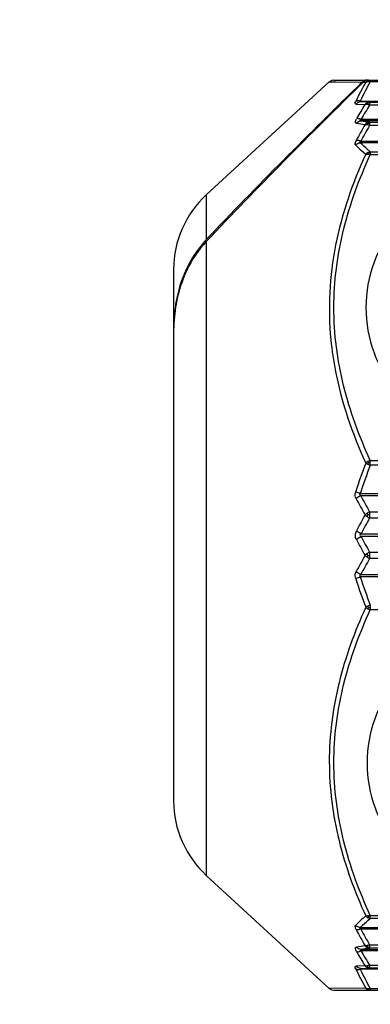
# Model space of a CAD drawing. Header units: millimetres. Extents: x 32 to 6688, y 67 to 4720.
# Tile 17 of 29: x 4853 to 4863, y 1467 to 1496. Entities that reach past the tile are written whole.
import ezdxf

# ---------------------------------------------------------------- set-up
doc = ezdxf.new("R2010")
doc.units = ezdxf.units.MM
for name, color, linetype in [('CABLE_PBL186', 7, 'Continuous'), ('COVER_J_ABL185', 7, 'Continuous'), ('오른쪽_16_VBL184', 7, 'Continuous')]:
    doc.layers.add(name, color=color, linetype=linetype)

# ---------------------------------------------------------------- blocks, each defined once
blk = doc.blocks.new('CABLE_PBL186', base_point=(1141.043, 785.995))
at = {"layer": 'CABLE_PBL186', "color": 7}
for p, q in [((1130.393, 799.495), (1145.643, 799.495)), ((1126.612, 796.088), (1130.258, 799.442)), ((1131.191, 797.681), (1143.643, 797.681)), ((1125.643, 793.88), (1125.643, 778.109)), ((1143.643, 787.162), (1131.191, 787.162)), ((1131.191, 784.828), (1143.643, 784.828)), ((1126.612, 775.902), (1130.258, 772.547)), ((1143.643, 774.309), (1131.191, 774.309)), ((1130.393, 772.495), (1143.643, 772.495))]:
    blk.add_line(p, q, dxfattribs=at)
at = {"layer": 'CABLE_PBL186', "color": 2}
for p, q in [((1131.472, 799.495), (1131.472, 799.444)), ((1130.257, 799.442), (1131.225, 799.433)), ((1130.257, 799.442), (1130.447, 799.44)), ((1131.263, 799.432), (1131.337, 799.432)), ((1131.264, 799.433), (1131.337, 799.432)), ((1143.643, 799.444), (1131.472, 799.444)), ((1131.055, 798.781), (1131.316, 798.773)), ((1131.175, 798.873), (1143.643, 798.873)), ((1131.452, 798.842), (1131.191, 798.848)), ((1131.452, 798.842), (1143.643, 798.842)), ((1131.452, 798.842), (1131.452, 798.755)), ((1143.643, 798.755), (1131.452, 798.755)), ((1131.198, 798.332), (1143.643, 798.332)), ((1143.643, 798.289), (1131.198, 798.289)), ((1131.452, 798.249), (1143.643, 798.249)), ((1131.452, 798.249), (1131.452, 798.152)), ((1143.643, 798.152), (1131.452, 798.152)), ((1143.643, 797.637), (1131.175, 797.637)), ((1131.472, 797.368), (1143.643, 797.368)), ((1131.472, 797.368), (1131.472, 797.278)), ((1143.643, 797.278), (1131.472, 797.278)), ((1126.612, 796.088), (1126.612, 794.762)), ((1126.612, 794.704), (1126.612, 775.902)), ((1131.472, 788.211), (1143.643, 788.211)), ((1131.472, 788.07), (1131.472, 788.211)), ((1143.643, 788.07), (1131.472, 788.07)), ((1131.175, 787.232), (1143.643, 787.232)), ((1131.452, 786.685), (1143.643, 786.685)), ((1131.452, 786.685), (1131.452, 786.587)), ((1131.452, 786.587), (1131.452, 786.501)), ((1143.643, 786.501), (1131.452, 786.501)), ((1131.198, 786.038), (1143.643, 786.038)), ((1143.643, 785.952), (1131.198, 785.952)), ((1131.452, 785.489), (1143.643, 785.489)), ((1131.452, 785.489), (1131.452, 785.402)), ((1131.452, 785.402), (1131.452, 785.396)), ((1131.452, 785.396), (1131.452, 785.304)), ((1143.643, 785.304), (1131.452, 785.304)), ((1143.643, 784.758), (1131.175, 784.758)), ((1131.472, 783.919), (1131.472, 783.778)), ((1143.643, 783.778), (1131.472, 783.778)), ((1131.472, 774.711), (1143.643, 774.711)), ((1131.472, 774.656), (1131.472, 774.711)), ((1131.472, 774.621), (1131.472, 774.656)), ((1143.643, 774.621), (1131.472, 774.621)), ((1131.175, 774.353), (1143.643, 774.353)), ((1131.452, 773.838), (1143.643, 773.838)), ((1131.452, 773.838), (1131.452, 773.74)), ((1131.198, 773.701), (1143.643, 773.701)), ((1143.643, 773.658), (1131.198, 773.658)), ((1143.643, 773.74), (1131.452, 773.74)), ((1131.316, 773.217), (1131.055, 773.209)), ((1131.452, 773.234), (1143.643, 773.234)), ((1131.452, 773.234), (1131.452, 773.147)), ((1143.643, 773.116), (1131.175, 773.116)), ((1131.191, 773.142), (1131.452, 773.147)), ((1143.643, 773.147), (1131.452, 773.147)), ((1131.337, 772.558), (1130.257, 772.548)), ((1131.421, 772.514), (1131.413, 772.521)), ((1131.472, 772.546), (1143.643, 772.546)), ((1131.472, 772.546), (1131.472, 772.495))]:
    blk.add_line(p, q, dxfattribs=at)
at = {"layer": 'CABLE_PBL186', "color": 7}
for points in [[(1130.393, 799.495), (1130.328, 799.483), (1130.273, 799.455), (1130.257, 799.442)], [(1130.257, 772.548), (1130.274, 772.534), (1130.328, 772.506), (1130.393, 772.495)]]:
    blk.add_lwpolyline(points, dxfattribs=at)
for centre, radius, start, end in [((1131.381, 799.266), 0.229, 90.0393, 104.7236), ((1131.419, 799.265), 0.23, 90.0318, 104.7164), ((1128.643, 793.88), 3, 132.6188, 179.9987), ((1128.866, 792.634), 3.1, 136.6493, 137.4927), ((1130.04, 792.136), 4.394, 170.006, 172.9696), ((1130.353, 792.1), 4.709, 173.0067, 179.0319), ((1130.601, 792.092), 4.958, 178.9894, 180.0002), ((1130.757, 792.009), 5.114, 179.0659, 179.9994), ((1128.643, 778.11), 3, 180.0025, 227.3812)]:
    blk.add_arc(centre, radius, start, end, dxfattribs=at)
at = {"layer": 'CABLE_PBL186', "color": 2}
for centre, radius, start, end in [((1139.402, 794.886), 9.258, 150.5917, 154.5932), ((1139.51, 794.889), 9.239, 150.4612, 154.4528), ((1131.413, 799.198), 0.253, 78.6687, 82.3775), ((1131.413, 799.195), 0.256, 76.5874, 78.676), ((1146.406, 789.49), 17.717, 148.4011, 150.0043), ((1146.546, 789.422), 17.747, 148.2706, 149.8648), ((1146.868, 789.295), 17.907, 150.2754, 152.0063), ((1135.395, 823.748), 25.897, 260.3689, 260.938), ((1146.992, 789.228), 17.92, 150.1349, 151.8564), ((1135.438, 824.831), 26.879, 260.9241, 261.4716), ((1147.086, 782.124), 16.856, 159.1183, 162.1702), ((1131.749, 788.862), 0.838, 245.295, 250.7413), ((1131.466, 787.159), 0.984, 89.6249, 92.6033), ((1146.986, 782.094), 16.625, 158.9324, 161.9995), ((1147.316, 795.579), 18.35, 207.6093, 209.3199), ((1147.275, 795.666), 18.194, 207.8663, 209.5771), ((1131.62, 786.289), 0.431, 112.9231, 124.2469), ((1148.762, 776.821), 19.996, 150.7448, 152.2692), ((1148.722, 776.729), 19.843, 150.4989, 152.0231), ((1131.653, 786.947), 0.489, 235.6619, 245.7102), ((1131.402, 780.371), 6.223, 89.5451, 90.0213), ((1148.76, 795.168), 19.994, 207.7312, 209.2559), ((1148.722, 795.26), 19.843, 207.9767, 209.5009), ((1131.653, 785.043), 0.489, 114.2903, 124.338), ((1147.314, 776.411), 18.348, 150.68, 152.3907), ((1147.275, 776.324), 18.194, 150.4228, 152.1336), ((1131.62, 785.701), 0.431, 235.7532, 247.0717), ((1131.402, 791.617), 6.222, 269.9787, 270.455), ((1147.086, 789.865), 16.857, 197.8298, 200.8817), ((1146.986, 789.895), 16.625, 198.0004, 201.068), ((1131.749, 783.128), 0.838, 109.253, 114.705), ((1131.466, 784.831), 0.984, 267.3979, 270.3763), ((1146.869, 782.695), 17.909, 207.9937, 209.7244), ((1146.992, 782.761), 17.92, 208.1435, 209.865), ((1135.399, 748.225), 25.914, 99.0634, 99.6321), ((1146.406, 782.5), 17.717, 209.996, 211.5992), ((1135.438, 747.159), 26.879, 98.5284, 99.0758), ((1146.547, 782.567), 17.747, 210.135, 211.7291), ((1139.402, 777.104), 9.258, 205.4068, 209.4083), ((1139.51, 777.101), 9.239, 205.547, 209.5381)]:
    blk.add_arc(centre, radius, start, end, dxfattribs=at)
at = {"layer": 'CABLE_PBL186', "color": 7}
for points in [[(1131.225, 799.433), (1131.252, 799.459), (1131.287, 799.478), (1131.322, 799.487)], [(1131.361, 799.487), (1131.342, 799.482), (1131.324, 799.475), (1131.308, 799.466)], [(1131.225, 799.433), (1129.664, 797.9), (1128.114, 796.353), (1126.612, 794.762)], [(1131.263, 799.432), (1129.688, 797.882), (1128.124, 796.317), (1126.612, 794.704)], [(1131.308, 799.466), (1131.292, 799.457), (1131.277, 799.445), (1131.263, 799.432)], [(1125.717, 792.851), (1125.671, 792.601), (1125.648, 792.346), (1125.644, 792.092)]]:
    blk.add_open_spline(points, degree=3, dxfattribs=at)
at = {"layer": 'CABLE_PBL186', "color": 2}
for points in [[(1131.398, 799.478), (1131.421, 799.489), (1131.447, 799.495), (1131.472, 799.495)], [(1131.337, 799.432), (1131.354, 799.451), (1131.375, 799.467), (1131.398, 799.478)], [(1131.337, 799.432), (1131.355, 799.442), (1131.377, 799.448), (1131.398, 799.45)], [(1131.398, 799.45), (1131.404, 799.459), (1131.411, 799.47), (1131.422, 799.472)], [(1131.398, 799.45), (1131.414, 799.451), (1131.431, 799.451), (1131.447, 799.449)], [(1131.421, 799.475), (1131.432, 799.478), (1131.443, 799.48), (1131.454, 799.481)], [(1131.191, 798.848), (1131.14, 798.848), (1131.087, 798.82), (1131.055, 798.781)], [(1131.377, 798.824), (1131.354, 798.812), (1131.333, 798.794), (1131.316, 798.773)], [(1131.316, 798.773), (1131.336, 798.779), (1131.357, 798.779), (1131.377, 798.776)], [(1131.452, 798.842), (1131.426, 798.842), (1131.4, 798.836), (1131.377, 798.824)], [(1131.4, 798.813), (1131.393, 798.818), (1131.386, 798.823), (1131.377, 798.824)], [(1131.377, 798.776), (1131.403, 798.773), (1131.428, 798.765), (1131.452, 798.755)], [(1131.4, 798.813), (1131.417, 798.817), (1131.434, 798.819), (1131.452, 798.819)], [(1131.063, 798.216), (1131.094, 798.257), (1131.147, 798.287), (1131.198, 798.289)], [(1131.377, 798.228), (1131.353, 798.215), (1131.332, 798.196), (1131.316, 798.174)], [(1131.452, 798.249), (1131.426, 798.248), (1131.4, 798.241), (1131.377, 798.228)], [(1131.4, 798.214), (1131.393, 798.219), (1131.386, 798.225), (1131.377, 798.228)], [(1131.377, 798.174), (1131.403, 798.17), (1131.428, 798.162), (1131.452, 798.152)], [(1131.4, 798.214), (1131.417, 798.217), (1131.434, 798.22), (1131.452, 798.22)], [(1131.039, 797.567), (1131.073, 797.604), (1131.124, 797.632), (1131.175, 797.637)], [(1131.398, 797.345), (1131.375, 797.332), (1131.354, 797.314), (1131.337, 797.294)], [(1131.337, 797.294), (1131.357, 797.297), (1131.378, 797.296), (1131.398, 797.294)], [(1131.472, 797.368), (1131.446, 797.366), (1131.421, 797.357), (1131.398, 797.345)], [(1131.398, 797.294), (1131.404, 797.306), (1131.412, 797.318), (1131.421, 797.328)], [(1131.398, 797.294), (1131.423, 797.291), (1131.448, 797.286), (1131.472, 797.278)], [(1131.421, 797.328), (1131.438, 797.332), (1131.455, 797.334), (1131.472, 797.334)], [(1131.398, 788.179), (1131.376, 788.166), (1131.355, 788.151), (1131.337, 788.133)], [(1131.337, 788.133), (1131.356, 788.121), (1131.377, 788.11), (1131.398, 788.1)], [(1131.472, 788.211), (1131.446, 788.203), (1131.421, 788.192), (1131.398, 788.179)], [(1131.398, 788.179), (1131.405, 788.166), (1131.413, 788.154), (1131.421, 788.142)], [(1131.398, 788.1), (1131.405, 788.114), (1131.412, 788.128), (1131.422, 788.141)], [(1131.162, 787.211), (1131.164, 787.219), (1131.169, 787.226), (1131.175, 787.232)], [(1131.191, 787.162), (1131.175, 787.172), (1131.158, 787.192), (1131.162, 787.211)], [(1131.377, 786.645), (1131.355, 786.63), (1131.334, 786.613), (1131.316, 786.593)], [(1131.4, 786.594), (1131.392, 786.611), (1131.384, 786.628), (1131.377, 786.645)], [(1131.316, 786.593), (1131.335, 786.574), (1131.355, 786.558), (1131.377, 786.543)], [(1131.377, 786.543), (1131.384, 786.56), (1131.392, 786.577), (1131.4, 786.594)], [(1131.03, 785.995), (1131.03, 786.04), (1131.042, 786.086), (1131.063, 786.126)], [(1131.063, 785.864), (1131.042, 785.904), (1131.029, 785.95), (1131.03, 785.995)], [(1131.377, 785.447), (1131.355, 785.432), (1131.335, 785.415), (1131.316, 785.396)], [(1131.316, 785.396), (1131.334, 785.377), (1131.355, 785.36), (1131.377, 785.345)], [(1131.4, 785.395), (1131.392, 785.412), (1131.384, 785.429), (1131.377, 785.447)], [(1131.377, 785.345), (1131.384, 785.362), (1131.392, 785.379), (1131.4, 785.395)], [(1131.398, 783.889), (1131.377, 783.88), (1131.356, 783.869), (1131.337, 783.857)], [(1131.337, 783.857), (1131.355, 783.839), (1131.376, 783.823), (1131.398, 783.811)], [(1131.398, 783.81), (1131.405, 783.823), (1131.413, 783.835), (1131.421, 783.848)], [(1131.398, 783.811), (1131.421, 783.797), (1131.446, 783.786), (1131.472, 783.778)], [(1131.421, 783.848), (1131.413, 783.861), (1131.404, 783.874), (1131.4, 783.888)], [(1131.337, 774.696), (1131.354, 774.675), (1131.375, 774.658), (1131.398, 774.645)], [(1131.398, 774.696), (1131.378, 774.694), (1131.357, 774.693), (1131.337, 774.696)], [(1131.472, 774.711), (1131.448, 774.704), (1131.423, 774.699), (1131.398, 774.696)], [(1131.398, 774.696), (1131.404, 774.684), (1131.41, 774.671), (1131.421, 774.664)], [(1131.398, 774.645), (1131.407, 774.65), (1131.415, 774.656), (1131.422, 774.663)], [(1131.421, 774.661), (1131.438, 774.658), (1131.455, 774.656), (1131.472, 774.656)], [(1131.175, 774.353), (1131.124, 774.358), (1131.073, 774.385), (1131.039, 774.423)], [(1131.398, 774.645), (1131.421, 774.632), (1131.446, 774.624), (1131.472, 774.621)], [(1131.316, 773.815), (1131.332, 773.793), (1131.353, 773.774), (1131.377, 773.761)], [(1131.452, 773.838), (1131.428, 773.828), (1131.403, 773.82), (1131.377, 773.816)], [(1131.198, 773.701), (1131.147, 773.703), (1131.094, 773.733), (1131.063, 773.773)], [(1131.377, 773.761), (1131.386, 773.764), (1131.393, 773.77), (1131.4, 773.776)], [(1131.377, 773.761), (1131.4, 773.749), (1131.426, 773.741), (1131.452, 773.74)], [(1131.4, 773.776), (1131.417, 773.772), (1131.434, 773.77), (1131.452, 773.77)], [(1131.191, 773.142), (1131.14, 773.142), (1131.087, 773.17), (1131.055, 773.209)], [(1131.316, 773.217), (1131.333, 773.196), (1131.354, 773.178), (1131.377, 773.165)], [(1131.377, 773.213), (1131.357, 773.211), (1131.336, 773.211), (1131.316, 773.217)], [(1131.452, 773.234), (1131.428, 773.224), (1131.403, 773.217), (1131.377, 773.213)], [(1131.377, 773.165), (1131.386, 773.167), (1131.393, 773.172), (1131.4, 773.177)], [(1131.377, 773.165), (1131.4, 773.154), (1131.426, 773.147), (1131.452, 773.147)], [(1131.4, 773.177), (1131.417, 773.173), (1131.434, 773.171), (1131.452, 773.171)], [(1131.337, 772.558), (1131.353, 772.538), (1131.375, 772.523), (1131.398, 772.512)], [(1131.398, 772.54), (1131.377, 772.541), (1131.355, 772.547), (1131.337, 772.558)], [(1131.422, 772.539), (1131.414, 772.539), (1131.406, 772.539), (1131.398, 772.54)], [(1131.398, 772.511), (1131.405, 772.511), (1131.414, 772.512), (1131.421, 772.514)], [(1131.398, 772.512), (1131.421, 772.501), (1131.447, 772.495), (1131.472, 772.495)], [(1131.421, 772.514), (1131.438, 772.51), (1131.455, 772.508), (1131.472, 772.508)], [(1131.472, 772.546), (1131.456, 772.542), (1131.439, 772.539), (1131.422, 772.539)]]:
    blk.add_open_spline(points, degree=3, dxfattribs=at)
for points, knots in [([(1131.398, 799.478), (1131.401, 799.479), (1131.406, 799.479), (1131.412, 799.478), (1131.414, 799.477)], [0, 0, 0, 0, 0.468153, 1, 1, 1, 1]), ([(1131.414, 799.477), (1131.416, 799.476), (1131.418, 799.475), (1131.42, 799.474), (1131.422, 799.473)], [0, 0, 0, 0, 0.467084, 1, 1, 1, 1]), ([(1131.454, 799.481), (1131.457, 799.481), (1131.463, 799.482), (1131.469, 799.482), (1131.472, 799.482)], [0, 0, 0, 0, 0.45786, 1, 1, 1, 1]), ([(1131.055, 798.781), (1131.049, 798.781), (1131.035, 798.783), (1131.017, 798.814), (1131.031, 798.84), (1131.039, 798.858)], [0, 0, 0, 0, 0.207195, 0.393147, 1, 1, 1, 1]), ([(1131.175, 798.873), (1131.162, 798.876), (1131.117, 798.882), (1131.068, 798.875), (1131.039, 798.858)], [0, 0, 0, 0, 0.271259, 1, 1, 1, 1]), ([(1131.191, 798.848), (1131.181, 798.848), (1131.152, 798.846), (1131.168, 798.869), (1131.175, 798.873)], [0, 0, 0, 0, 0.548941, 1, 1, 1, 1]), ([(1131.377, 798.776), (1131.379, 798.78), (1131.385, 798.793), (1131.394, 798.805), (1131.4, 798.813)], [0, 0, 0, 0, 0.298737, 1, 1, 1, 1]), ([(1131.063, 798.216), (1131.054, 798.218), (1131.034, 798.226), (1131.027, 798.261), (1131.039, 798.302), (1131.053, 798.331), (1131.063, 798.347)], [0, 0, 0, 0, 0.175924, 0.365134, 0.639149, 1, 1, 1, 1]), ([(1131.198, 798.332), (1131.186, 798.337), (1131.143, 798.351), (1131.094, 798.357), (1131.063, 798.347)], [0, 0, 0, 0, 0.28785, 1, 1, 1, 1]), ([(1131.198, 798.289), (1131.187, 798.289), (1131.145, 798.3), (1131.185, 798.325), (1131.198, 798.332)], [0, 0, 0, 0, 0.437901, 1, 1, 1, 1]), ([(1131.316, 798.174), (1131.321, 798.175), (1131.341, 798.178), (1131.362, 798.177), (1131.377, 798.174)], [0, 0, 0, 0, 0.215151, 1, 1, 1, 1]), ([(1131.377, 798.174), (1131.379, 798.178), (1131.385, 798.192), (1131.394, 798.205), (1131.4, 798.214)], [0, 0, 0, 0, 0.297183, 1, 1, 1, 1]), ([(1131.039, 797.567), (1131.033, 797.572), (1131.012, 797.617), (1131.037, 797.666), (1131.055, 797.7)], [0, 0, 0, 0, 0.176553, 1, 1, 1, 1]), ([(1131.039, 797.567), (1131.062, 797.544), (1131.158, 797.449), (1131.259, 797.36), (1131.337, 797.294)], [0, 0, 0, 0, 0.242978, 1, 1, 1, 1]), ([(1131.191, 797.681), (1131.178, 797.686), (1131.135, 797.7), (1131.087, 797.708), (1131.055, 797.7)], [0, 0, 0, 0, 0.287391, 1, 1, 1, 1]), ([(1131.191, 797.681), (1131.18, 797.674), (1131.162, 797.667), (1131.161, 797.643), (1131.17, 797.638), (1131.175, 797.637)], [0, 0, 0, 0, 0.588785, 0.779398, 1, 1, 1, 1]), ([(1131.472, 797.368), (1131.446, 797.39), (1131.344, 797.477), (1131.245, 797.567), (1131.174, 797.637)], [0, 0, 0, 0, 0.257059, 1, 1, 1, 1]), ([(1131.337, 797.294), (1130.943, 796.432), (1130.315, 794.635), (1130.211, 792.72), (1130.303, 791.787)], [0, 0, 0, 0, 0.502579, 1, 1, 1, 1]), ([(1131.472, 788.211), (1131.144, 788.926), (1130.598, 790.401), (1130.291, 792.745), (1130.598, 795.088), (1131.144, 796.564), (1131.472, 797.278)], [0, 0, 0, 0, 0.251636, 0.499987, 0.748352, 1, 1, 1, 1]), ([(1131.421, 797.328), (1131.416, 797.333), (1131.41, 797.338), (1131.402, 797.342), (1131.4, 797.342)], [0, 0, 0, 0, 0.84332, 1, 1, 1, 1]), ([(1130.303, 791.787), (1130.334, 791.473), (1130.521, 790.216), (1130.942, 789.001), (1131.337, 788.133)], [0, 0, 0, 0, 0.248626, 1, 1, 1, 1]), ([(1131.055, 787.075), (1131.048, 787.09), (1131.02, 787.157), (1131.023, 787.234), (1131.039, 787.286)], [0, 0, 0, 0, 0.240041, 1, 1, 1, 1]), ([(1131.175, 787.232), (1131.162, 787.235), (1131.116, 787.251), (1131.071, 787.269), (1131.039, 787.286)], [0, 0, 0, 0, 0.267568, 1, 1, 1, 1]), ([(1131.191, 787.162), (1131.152, 787.147), (1131.105, 787.119), (1131.064, 787.084), (1131.055, 787.075)], [0, 0, 0, 0, 0.768478, 1, 1, 1, 1]), ([(1131.198, 786.038), (1131.16, 786.054), (1131.112, 786.082), (1131.071, 786.117), (1131.063, 786.126)], [0, 0, 0, 0, 0.772049, 1, 1, 1, 1]), ([(1131.063, 785.864), (1131.071, 785.872), (1131.112, 785.908), (1131.16, 785.935), (1131.198, 785.952)], [0, 0, 0, 0, 0.227946, 1, 1, 1, 1]), ([(1131.198, 786.038), (1131.183, 786.029), (1131.148, 785.995), (1131.183, 785.961), (1131.198, 785.952)], [0, 0, 0, 0, 0.498857, 1, 1, 1, 1]), ([(1131.039, 784.704), (1131.022, 784.755), (1131.02, 784.833), (1131.047, 784.899), (1131.055, 784.915)], [0, 0, 0, 0, 0.759976, 1, 1, 1, 1]), ([(1131.191, 784.827), (1131.152, 784.843), (1131.105, 784.87), (1131.064, 784.906), (1131.055, 784.915)], [0, 0, 0, 0, 0.768482, 1, 1, 1, 1]), ([(1131.039, 784.704), (1131.049, 784.709), (1131.092, 784.73), (1131.138, 784.747), (1131.175, 784.758)], [0, 0, 0, 0, 0.218716, 1, 1, 1, 1]), ([(1131.191, 784.828), (1131.179, 784.821), (1131.153, 784.801), (1131.165, 784.768), (1131.175, 784.758)], [0, 0, 0, 0, 0.492642, 1, 1, 1, 1]), ([(1131.337, 783.857), (1131.008, 783.134), (1130.462, 781.64), (1130.155, 779.272), (1130.462, 776.906), (1131.008, 775.416), (1131.337, 774.696)], [0, 0, 0, 0, 0.251748, 0.500528, 0.748996, 1, 1, 1, 1]), ([(1131.472, 774.711), (1131.144, 775.426), (1130.598, 776.901), (1130.291, 779.245), (1130.598, 781.588), (1131.144, 783.064), (1131.472, 783.778)], [0, 0, 0, 0, 0.251637, 0.49999, 0.748353, 1, 1, 1, 1]), ([(1131.337, 774.696), (1131.31, 774.674), (1131.208, 774.586), (1131.11, 774.494), (1131.039, 774.423)], [0, 0, 0, 0, 0.256975, 1, 1, 1, 1]), ([(1131.055, 774.289), (1131.048, 774.303), (1131.029, 774.342), (1131.018, 774.401), (1131.039, 774.423)], [0, 0, 0, 0, 0.338418, 1, 1, 1, 1]), ([(1131.175, 774.353), (1131.198, 774.376), (1131.294, 774.468), (1131.394, 774.556), (1131.472, 774.621)], [0, 0, 0, 0, 0.242909, 1, 1, 1, 1]), ([(1131.191, 774.309), (1131.178, 774.304), (1131.135, 774.289), (1131.087, 774.282), (1131.055, 774.289)], [0, 0, 0, 0, 0.287386, 1, 1, 1, 1]), ([(1131.191, 774.309), (1131.18, 774.315), (1131.162, 774.323), (1131.161, 774.347), (1131.17, 774.352), (1131.175, 774.353)], [0, 0, 0, 0, 0.588742, 0.779851, 1, 1, 1, 1]), ([(1131.377, 773.816), (1131.372, 773.815), (1131.351, 773.812), (1131.331, 773.812), (1131.316, 773.815)], [0, 0, 0, 0, 0.284597, 1, 1, 1, 1]), ([(1131.4, 773.776), (1131.394, 773.785), (1131.385, 773.797), (1131.379, 773.811), (1131.377, 773.816)], [0, 0, 0, 0, 0.702816, 1, 1, 1, 1]), ([(1131.063, 773.642), (1131.054, 773.659), (1131.039, 773.688), (1131.027, 773.728), (1131.034, 773.764), (1131.054, 773.772), (1131.063, 773.773)], [0, 0, 0, 0, 0.360441, 0.634719, 0.824076, 1, 1, 1, 1]), ([(1131.063, 773.642), (1131.072, 773.64), (1131.117, 773.632), (1131.164, 773.644), (1131.198, 773.658)], [0, 0, 0, 0, 0.205083, 1, 1, 1, 1]), ([(1131.198, 773.701), (1131.186, 773.7), (1131.145, 773.689), (1131.185, 773.665), (1131.198, 773.658)], [0, 0, 0, 0, 0.441162, 1, 1, 1, 1]), ([(1131.039, 773.132), (1131.031, 773.149), (1131.017, 773.176), (1131.035, 773.207), (1131.049, 773.209), (1131.055, 773.209)], [0, 0, 0, 0, 0.606929, 0.79258, 1, 1, 1, 1]), ([(1131.4, 773.177), (1131.394, 773.184), (1131.385, 773.196), (1131.379, 773.209), (1131.377, 773.213)], [0, 0, 0, 0, 0.701264, 1, 1, 1, 1]), ([(1131.039, 773.132), (1131.048, 773.126), (1131.091, 773.108), (1131.14, 773.109), (1131.175, 773.116)], [0, 0, 0, 0, 0.226699, 1, 1, 1, 1]), ([(1131.191, 773.142), (1131.181, 773.142), (1131.152, 773.144), (1131.168, 773.121), (1131.175, 773.116)], [0, 0, 0, 0, 0.549118, 1, 1, 1, 1]), ([(1131.406, 772.529), (1131.405, 772.531), (1131.402, 772.535), (1131.401, 772.539), (1131.4, 772.541)], [0, 0, 0, 0, 0.471564, 1, 1, 1, 1]), ([(1131.413, 772.521), (1131.411, 772.523), (1131.409, 772.525), (1131.407, 772.528), (1131.406, 772.529)], [0, 0, 0, 0, 0.489494, 1, 1, 1, 1])]:
    blk.add_open_spline(points, degree=3, knots=knots, dxfattribs=at)
at = {"layer": 'CABLE_PBL186', "color": 7}
for points, knots in [([(1135.03, 796.501), (1134.512, 796.501), (1133.486, 796.28), (1132.259, 795.379), (1131.508, 794.135), (1131.343, 793.201), (1131.343, 792.745)], [0, 0, 0, 0, 0.267149, 0.52242, 0.764741, 1, 1, 1, 1]), ([(1126.581, 794.729), (1126.35, 794.477), (1125.971, 793.895), (1125.771, 793.234), (1125.712, 792.898)], [0, 0, 0, 0, 0.499831, 1, 1, 1, 1]), ([(1126.612, 794.704), (1126.375, 794.452), (1125.984, 793.863), (1125.778, 793.192), (1125.717, 792.851)], [0, 0, 0, 0, 0.499718, 1, 1, 1, 1]), ([(1131.343, 792.745), (1131.343, 792.289), (1131.508, 791.355), (1132.259, 790.11), (1133.486, 789.209), (1134.512, 788.989), (1135.03, 788.989)], [0, 0, 0, 0, 0.235234, 0.47756, 0.732881, 1, 1, 1, 1]), ([(1135.03, 782.957), (1134.517, 782.957), (1133.5, 782.739), (1132.284, 781.846), (1131.54, 780.613), (1131.377, 779.688), (1131.377, 779.236)], [0, 0, 0, 0, 0.267146, 0.522419, 0.764742, 1, 1, 1, 1]), ([(1131.377, 779.236), (1131.377, 778.784), (1131.54, 777.859), (1132.284, 776.626), (1133.5, 775.733), (1134.517, 775.515), (1135.03, 775.515)], [0, 0, 0, 0, 0.235232, 0.477561, 0.732883, 1, 1, 1, 1])]:
    blk.add_open_spline(points, degree=3, knots=knots, dxfattribs=at)
blk = doc.blocks.new('COVER_J_ABL185', base_point=(1178.643, 794.495))
at = {"layer": 'CABLE_PBL186'}
blk.add_blockref('CABLE_PBL186', (1141.043, 785.995), dxfattribs=at)
blk = doc.blocks.new('오른쪽_16_VBL184', base_point=(1244.293, 1237.995))
at = {"layer": 'COVER_J_ABL185'}
blk.add_blockref('COVER_J_ABL185', (1178.643, 794.495), dxfattribs=at)

msp = doc.modelspace()

# ---------------------------------------------------------------- linework, layer by layer
at = {"ltscale": 1000}
msp.add_arc((5020, 1593.171), 825, 96.962063, 263.037937, dxfattribs=at)

# ---------------------------------------------------------------- block references
at = {"layer": '오른쪽_16_VBL184'}
msp.add_blockref('오른쪽_16_VBL184', (4975.85, 1933.171), dxfattribs=at)

doc.saveas('drawing.dxf')
